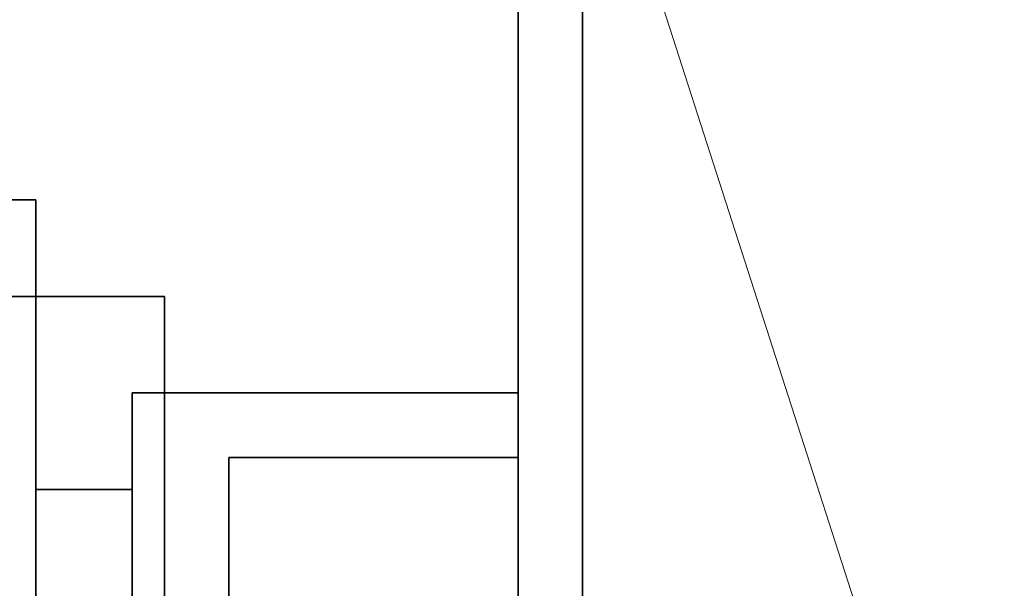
# Model space of a CAD drawing. Header units: millimetres. Extents: x 0 to 1340, y 0 to 800.
# Tile 17 of 100: x 272.42 to 277.52, y 235.49 to 238.43. Entities that reach past the tile are written whole.
import ezdxf

# ---------------------------------------------------------------- set-up
doc = ezdxf.new("R2010")
doc.units = ezdxf.units.MM
doc.layers.add('OUTLINE', color=7, linetype='Continuous', lineweight=35, true_color=0x141414)
doc.layers.add('THIN', color=7, linetype='Continuous', lineweight=13, true_color=0x6e6e6e)

msp = doc.modelspace()

# ---------------------------------------------------------------- linework, layer by layer
at = {"layer": 'OUTLINE'}
for points in [[(275, 228.6667), (275, 278)], [(275.3333, 228.6667), (275.3333, 278)], [(272.3333, 237.5), (272.5, 237.5)], [(272.5, 237.5), (272.5, 236.9444), (272.5, 236.3889), (272.5, 235.8333), (272.5, 235.2778), (272.5, 234.7222), (272.5, 234.1667)], [(268.3333, 237), (273.1667, 237)], [(273.1667, 231.3333), (273.1667, 237)], [(273, 234.1667), (273, 236.5)], [(275, 236.5), (273, 236.5)], [(275, 234.1667), (275, 236.5)], [(273.5, 234.1667), (273.5, 236.1667)], [(275, 236.1667), (273.5, 236.1667)], [(275, 234.1667), (275, 236.1667)], [(272.5, 236), (273, 236)]]:
    msp.add_lwpolyline(points, dxfattribs=at)
at = {"layer": 'THIN'}
msp.add_lwpolyline([(330, 70.1667), (266.6667, 266.6833)], dxfattribs=at)

doc.saveas('drawing.dxf')
